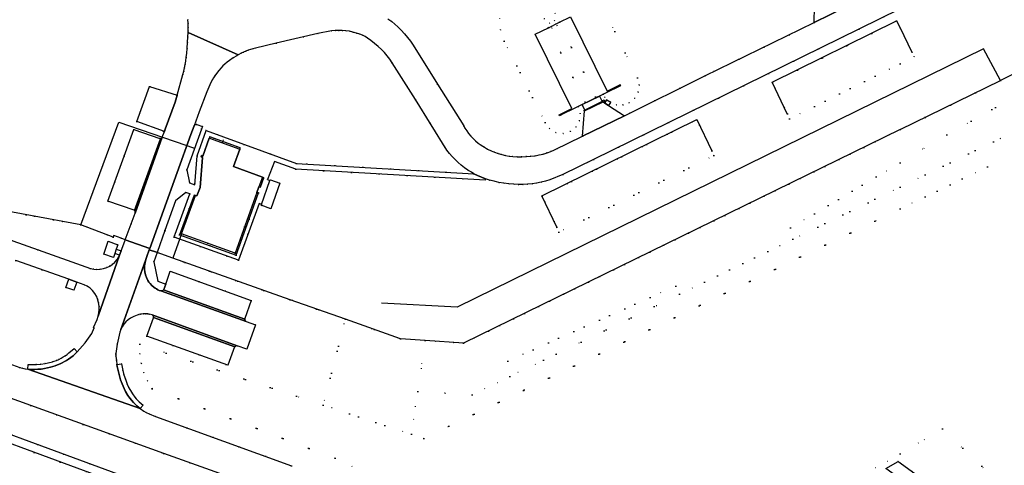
# Model space of a CAD drawing. Header units: metres. Extents: x 174791 to 179073, y 406431 to 409043.
# Tile 205 of 256: x 176796 to 177024, y 408394 to 408497. Entities that reach past the tile are written whole.
import ezdxf

# ---------------------------------------------------------------- set-up
doc = ezdxf.new("R2010")
doc.units = ezdxf.units.M
doc.linetypes.add('DOT', pattern=[6.35, 0, -6.35])
for name, color, linetype in [('overigbouwwerk_overkapping', 254, 'Continuous'), ('panden', 254, 'Continuous'), ('panden_ondergronds', 254, 'Continuous'), ('scheiding_doorgang', 254, 'Continuous'), ('scheiding_grondkering', 254, 'Continuous'), ('scheiding_hek', 254, 'Continuous'), ('scheiding_rolpoort', 254, 'Continuous'), ('terreindeelbegroeid', 254, 'DOT'), ('terreindeelonbegroeid', 254, 'DOT'), ('waterdeel', 254, 'Continuous'), ('wegdeel_molgoot', 254, 'Continuous'), ('wegdeel_opstelplaats', 254, 'Continuous'), ('wegdeel_parkeervlak', 254, 'Continuous'), ('wegdeel_rijbaan', 254, 'Continuous'), ('wegdeel_voetpad', 254, 'Continuous')]:
    doc.layers.add(name, color=color, linetype=linetype)

msp = doc.modelspace()

# ---------------------------------------------------------------- linework, layer by layer
at = {"layer": 'overigbouwwerk_overkapping'}
for points in [[(176852.219, 408454.208, 0), (176854.165, 408459.758, 0), (176854.25, 408459.934, 0), (176856.434, 408459.16, 0), (176854.324, 408453.225, 0), (176852.152, 408454.017, 0)], [(176818.584, 408443.848, 0), (176818.255, 408442.904, 0), (176817.909, 408441.912, 0), (176815.698, 408442.707, 0), (176816.735, 408445.682, 0), (176818.936, 408444.859, 0)]]:
    msp.add_polyline3d(points, close=True, dxfattribs=at)
at = {"layer": 'panden'}
msp.add_polyline3d([(176847.156, 408467.032, 0), (176847.166, 408467.028, 0), (176845.698, 408462.961, 0), (176852.4, 408460.501, 0), (176851.613, 408458.311, 0), (176851.139, 408456.992, 0), (176846.102, 408442.981, 0), (176833.705, 408447.436, 0), (176836.902, 408456.288, 0), (176836.909, 408456.308, 0), (176837.257, 408456.182, 0), (176837.974, 408458.113, 0), (176838.52, 408465.078, 0), (176838.204, 408465.197, 0), (176838.314, 408465.498, 0), (176838.633, 408465.381, 0), (176840.12, 408469.559, 0), (176840.138, 408469.553, 0)], close=True, dxfattribs=at)
at = {"layer": 'panden_ondergronds'}
msp.add_polyline3d([(176923.734, 408497.61, 0), (176932.21, 408480.438, 0), (176935.169, 408481.898, 0), (176935.179, 408481.879, 0), (176935.28, 408481.674, 0), (176921.578, 408474.911, 0), (176921.202, 408474.725, 0), (176921.091, 408474.949, 0), (176924.05, 408476.41, 0), (176915.574, 408493.582, 0), (176918.628, 408495.089, 0), (176919.233, 408495.388, 0), (176920.414, 408495.971, 0), (176921.155, 408496.337, 0)], close=True, dxfattribs=at)
at = {"layer": 'scheiding_doorgang'}
for p, q in [((176834.927, 408467.822), (176835.995, 408467.455)), ((176827.898, 408443.137), (176826.229, 408443.71))]:
    msp.add_line(p, q, dxfattribs=at)
for points in [[(176843.259, 408468.602, 0), (176843.336, 408468.85, 0), (176843.42, 408469.124, 0)], [(176843.259, 408468.602, 0), (176843.41, 408468.826, 0), (176843.336, 408468.85, 0), (176843.275, 408468.87, 0), (176843.259, 408468.602, 0)]]:
    msp.add_polyline3d(points, dxfattribs=at)
at = {"layer": 'scheiding_grondkering'}
for points in [[(176973.906, 408475.169, 0), (176970.402, 408482.466, 0), (176999.213, 408496.713, 0), (176999.955, 408495.182, 0), (177002.759, 408489.397, 0)], [(176920.55, 408448.929, 0), (176917.114, 408456.232, 0), (176952.951, 408473.853, 0), (176956.463, 408466.631, 0), (176956.466, 408466.625, 0)]]:
    msp.add_polyline3d(points, dxfattribs=at)
at = {"layer": 'scheiding_hek'}
for p, q in [((177000, 408471.509), (177023.242, 408482.869)), ((176835.995, 408467.455), (176836.721, 408467.205)), ((176833.705, 408447.436), (176831.67, 408441.801))]:
    msp.add_line(p, q, dxfattribs=at)
for points in [[(177023.242, 408482.869, 0), (177019.358, 408490.177, 0), (176897.522, 408430.436, 0), (176879.953, 408431.37, 0)], [(177032.53, 408482.463, 0), (177030.515, 408486.492, 0), (177023.242, 408482.869, 0)], [(176810.382, 408449.472, 0), (176819.15, 408473.252, 0), (176829.251, 408469.776, 0)], [(177000, 408471.509, 0), (176898.92, 408422.103, 0), (176890.096, 408422.705, 0)], [(176818.006, 408447.013, 0), (176817.85, 408446.666, 0), (176810.382, 408449.472, 0), (176786.996, 408453.828, 0), (176752.876, 408460.255, 0)], [(176871.629, 408427.665, 0), (176858.853, 408432.175, 0), (176831.67, 408441.801, 0), (176828.027, 408443.091, 0), (176827.898, 408443.137, 0)], [(176890.096, 408422.705, 0), (176884.405, 408423.155, 0), (176871.629, 408427.665, 0)]]:
    msp.add_polyline3d(points, dxfattribs=at)
at = {"layer": 'scheiding_rolpoort'}
msp.add_line((176829.251, 408469.776), (176834.927, 408467.822), dxfattribs=at)
msp.add_polyline3d([(176826.349, 408444.044, 0), (176820.668, 408446.043, 0), (176819.686, 408446.389, 0), (176818.006, 408447.013, 0)], dxfattribs=at)
at = {"layer": 'terreindeelbegroeid'}
for points in [[(177030.515, 408486.492, 0), (177023.242, 408482.869, 0), (177000, 408471.509, 0), (176898.92, 408422.103, 0), (176890.096, 408422.705, 0), (176884.405, 408423.155, 0), (176871.629, 408427.665, 0), (176858.853, 408432.175, 0), (176828.027, 408443.091, 0), (176829.852, 408448.174, 0), (176832.204, 408447.33, 0), (176832.082, 408446.993, 0), (176831.985, 408446.665, 0), (176846.841, 408441.298, 0), (176851.653, 408454.417, 0), (176852.219, 408454.208, 0), (176852.152, 408454.017, 0), (176854.324, 408453.225, 0), (176856.434, 408459.16, 0), (176854.25, 408459.934, 0), (176854.165, 408459.758, 0), (176853.589, 408459.952, 0), (176855.181, 408464.146, 0), (176860.13, 408462.379, 0), (176903.935, 408459.839, 0), (176904.053, 408460.155, 0), (176905.001, 408459.848, 0), (176906.038, 408459.57, 0), (176907.165, 408459.32, 0), (176908.302, 408459.12, 0), (176909.447, 408458.971, 0), (176910.585, 408458.873, 0), (176911.643, 408458.83, 0), (176912.702, 408458.837, 0), (176913.76, 408458.894, 0), (176914.813, 408458.999, 0), (176915.861, 408459.154, 0), (176916.9, 408459.358, 0), (176917.928, 408459.61, 0), (176918.944, 408459.909, 0), (176921.98, 408461.141, 0), (176929.016, 408464.628, 0), (176990.499, 408494.776, 0), (177000, 408499.453, 0)], [(176931.1, 408500, 0), (176939.233, 408483.485, 0), (176939.637, 408481.861, 0), (176939.408, 408480.202, 0), (176938.579, 408478.748, 0), (176937.269, 408477.706, 0), (176935.861, 408477.25, 0), (176934.381, 408477.285, 0), (176932.996, 408477.806, 0), (176933.03, 408477.859, 0), (176932.16, 408478.43, 0), (176931.652, 408479.018, 0), (176931.251, 408479.683, 0), (176935.28, 408481.674, 0), (176935.185, 408481.882, 0), (176935.179, 408481.879, 0), (176929.541, 408479.093, 0), (176921.155, 408496.337, 0), (176920.101, 408498.503, 0)], [(176980.188, 408500, 0), (176980.104, 408496.267, 0), (176954.823, 408483.956, 0), (176936.209, 408474.747, 0), (176932.544, 408477.102, 0), (176932.996, 408477.806, 0), (176934.381, 408477.285, 0), (176935.861, 408477.25, 0), (176937.269, 408477.706, 0), (176938.579, 408478.748, 0), (176939.408, 408480.202, 0), (176939.637, 408481.861, 0), (176939.233, 408483.485, 0), (176931.1, 408500, 0)], [(176907.302, 408497.307, 0), (176907.521, 408494.593, 0), (176908.346, 408491.999, 0), (176917.875, 408473.201, 0), (176918.856, 408471.783, 0), (176920.321, 408470.874, 0), (176922.028, 408470.626, 0), (176923.691, 408471.08, 0), (176924.999, 408472.117, 0), (176925.804, 408473.58, 0), (176925.979, 408475.24, 0), (176925.498, 408476.839, 0), (176926.429, 408477.299, 0), (176927.033, 408476.018, 0), (176926.848, 408475.928, 0), (176926.888, 408475.832, 0), (176926.978, 408475.875, 0), (176926.512, 408469.993, 0), (176920.052, 408466.819, 0), (176919.178, 408466.457, 0), (176918.287, 408466.143, 0), (176917.38, 408465.876, 0), (176916.461, 408465.657, 0), (176915.531, 408465.487, 0), (176914.578, 408465.365, 0), (176913.511, 408465.28, 0), (176912.441, 408465.244, 0), (176911.371, 408465.256, 0), (176910.405, 408465.312, 0), (176909.544, 408465.41, 0), (176908.69, 408465.557, 0), (176907.846, 408465.752, 0), (176906.995, 408465.999, 0), (176906.157, 408466.295, 0), (176905.336, 408466.638, 0), (176904.541, 408467.024, 0), (176903.783, 408467.448, 0), (176903.05, 408467.915, 0), (176902.346, 408468.424, 0), (176901.722, 408468.931, 0), (176901.161, 408469.452, 0), (176900.634, 408470.008, 0), (176900.145, 408470.596, 0), (176899.694, 408471.215, 0), (176899.284, 408471.862, 0), (176899.004, 408472.363, 0), (176892.954, 408482.069, 0), (176887.316, 408491.062, 0), (176886.679, 408491.972, 0), (176886, 408492.851, 0), (176885.283, 408493.7, 0), (176884.527, 408494.514, 0), (176883.718, 408495.311, 0), (176882.356, 408496.531, 0), (176881.419, 408497.149, 0)], [(176917.597, 408497.188, 0), (176918.628, 408495.089, 0), (176927.082, 408477.878, 0), (176921.487, 408475.112, 0), (176921.578, 408474.911, 0), (176921.582, 408474.903, 0), (176925.498, 408476.839, 0), (176925.979, 408475.24, 0), (176925.804, 408473.58, 0), (176924.999, 408472.117, 0), (176923.691, 408471.08, 0), (176922.028, 408470.626, 0), (176920.321, 408470.874, 0), (176918.856, 408471.783, 0), (176917.875, 408473.201, 0), (176908.346, 408491.999, 0), (176907.521, 408494.593, 0), (176907.302, 408497.307, 0)], [(176835.174, 408497.006, 0), (176835.208, 408496.144, 0), (176835.219, 408495.25, 0), (176835.206, 408494.355, 0), (176835.191, 408493.949, 0), (176835.157, 408493.011, 0), (176835.084, 408491.667, 0), (176834.992, 408490.391, 0), (176834.877, 408489.118, 0), (176834.779, 408488.253, 0), (176834.659, 408487.39, 0), (176834.529, 408486.607, 0), (176834.378, 408485.827, 0), (176834.207, 408485.051, 0), (176834.015, 408484.28, 0), (176832.65, 408479.464, 0), (176826.267, 408481.514, 0), (176823.324, 408473.378, 0), (176829.708, 408471.067, 0), (176829.238, 408469.743, 0), (176829.139, 408469.592, 0), (176828.999, 408469.477, 0), (176828.926, 408469.447, 0), (176828.794, 408469.427, 0), (176828.644, 408469.438, 0), (176822.624, 408471.543, 0), (176816.653, 408454.944, 0), (176822.713, 408452.858, 0), (176822.787, 408452.798, 0), (176822.858, 408452.701, 0), (176822.917, 408452.557, 0), (176822.949, 408452.393, 0), (176822.939, 408452.231, 0), (176822.045, 408449.746, 0), (176820.668, 408446.043, 0), (176819.686, 408446.389, 0), (176818.006, 408447.013, 0), (176817.85, 408446.666, 0), (176810.382, 408449.472, 0), (176786.996, 408453.828, 0)], [(177039.225, 408466.387, 0), (177020.232, 408462.915, 0), (177000, 408453.173, 0), (176889.781, 408400.102, 0), (176886.901, 408401.055, 0), (176888.362, 408410.957, 0), (176900.989, 408410.187, 0), (176909.719, 408414.417, 0), (176917.444, 408418.161, 0), (176920.375, 408419.559, 0), (176948.928, 408433.423, 0), (176975.184, 408446.172, 0), (177000, 408458.222, 0), (177027.428, 408471.54, 0)], [(176873.171, 408393.608, 0), (176869.254, 408395.506, 0), (176826.862, 408411.594, 0), (176825.805, 408413.413, 0), (176824.98, 408415.349, 0), (176824.379, 408417.472, 0), (176824.057, 408419.656, 0), (176824.021, 408421.862, 0), (176866.451, 408407.822, 0), (176886.901, 408401.055, 0), (176889.781, 408400.102, 0), (177000, 408453.173, 0), (177020.232, 408462.915, 0), (177039.225, 408466.387, 0)], [(176786.996, 408453.828, 0), (176810.382, 408449.472, 0), (176817.85, 408446.666, 0), (176818.006, 408447.013, 0), (176819.686, 408446.389, 0), (176820.668, 408446.043, 0), (176820.546, 408445.715, 0), (176819.707, 408443.457, 0), (176818.584, 408443.848, 0), (176818.936, 408444.859, 0), (176816.735, 408445.682, 0), (176815.698, 408442.707, 0), (176817.909, 408441.912, 0), (176818.255, 408442.904, 0), (176819.364, 408442.517, 0), (176819.17, 408442.148, 0), (176818.755, 408441.482, 0), (176818.252, 408440.88, 0), (176817.669, 408440.354, 0), (176817.059, 408439.943, 0), (176816.398, 408439.622, 0), (176815.642, 408439.373, 0), (176814.861, 408439.225, 0), (176814.105, 408439.181, 0), (176813.35, 408439.235, 0), (176812.609, 408439.386, 0), (176800.478, 408443.679, 0), (176780.647, 408450.766, 0)], [(176859.166, 408393.791, 0), (176827.658, 408405.153, 0), (176826.188, 408405.779, 0), (176825.529, 408406.096, 0), (176824.965, 408406.421, 0), (176824.135, 408406.993, 0), (176824.791, 408407.813, 0), (176823.848, 408408.557, 0), (176823.498, 408408.91, 0), (176823.165, 408409.279, 0), (176822.849, 408409.662, 0), (176822.304, 408410.421, 0), (176822.074, 408410.794, 0), (176821.512, 408411.831, 0), (176821.126, 408412.675, 0), (176820.686, 408413.812, 0), (176820.359, 408414.806, 0), (176820.083, 408415.815, 0), (176819.779, 408417.379, 0), (176818.74, 408417.18, 0), (176818.61, 408418.138, 0), (176818.505, 408419.099, 0), (176818.488, 408419.418, 0), (176818.497, 408419.737, 0), (176818.784, 408421.906, 0), (176819.415, 408424.645, 0), (176819.65, 408425.306, 0), (176819.964, 408425.933, 0), (176820.352, 408426.516, 0), (176820.81, 408427.048, 0), (176821.32, 408427.511, 0), (176821.883, 408427.908, 0), (176822.617, 408428.311, 0), (176823.388, 408428.637, 0), (176823.799, 408428.764, 0), (176824.221, 408428.849, 0), (176824.787, 408428.912, 0), (176825.357, 408428.931, 0), (176825.642, 408428.919, 0), (176825.925, 408428.885, 0), (176826.205, 408428.83, 0), (176826.87, 408428.646, 0), (176827.18, 408428.395, 0), (176827.201, 408428.074, 0), (176827.206, 408427.997, 0), (176825.686, 408423.774, 0), (176844.442, 408417.03, 0), (176845.955, 408421.244, 0), (176846.01, 408421.305, 0), (176846.208, 408421.524, 0), (176846.585, 408421.543, 0), (176848.786, 408420.766, 0), (176850.782, 408426.37, 0), (176848.629, 408427.145, 0), (176848.336, 408427.408, 0), (176848.322, 408427.704, 0), (176848.317, 408427.798, 0), (176849.826, 408432.014, 0), (176831.079, 408438.747, 0), (176830.025, 408435.788, 0), (176828.22, 408436.468, 0), (176827.243, 408440.909, 0), (176828.027, 408443.091, 0), (176858.853, 408432.175, 0), (176871.629, 408427.665, 0), (176866.451, 408407.822, 0), (176824.021, 408421.862, 0), (176824.057, 408419.656, 0), (176824.379, 408417.472, 0), (176824.98, 408415.349, 0), (176825.805, 408413.413, 0), (176826.862, 408411.594, 0), (176869.254, 408395.506, 0), (176873.171, 408393.608, 0)], [(176795.335, 408441.233, 0), (176807.63, 408436.897, 0), (176806.919, 408435.035, 0), (176808.783, 408434.372, 0), (176809.463, 408436.251, 0), (176811.173, 408435.648, 0), (176811.882, 408435.283, 0), (176812.532, 408434.822, 0), (176813.112, 408434.275, 0), (176813.609, 408433.651, 0), (176813.975, 408433.029, 0), (176814.25, 408432.361, 0), (176814.473, 408431.53, 0), (176814.596, 408430.678, 0), (176814.617, 408429.898, 0), (176814.545, 408429.12, 0), (176814.382, 408428.357, 0), (176814.13, 408427.618, 0), (176813.3, 408425.782, 0), (176813.494, 408425.681, 0), (176812.902, 408424.37, 0), (176812.146, 408423.274, 0), (176811.345, 408422.211, 0), (176810.173, 408420.785, 0), (176809.553, 408420.121, 0), (176808.849, 408420.919, 0), (176807.63, 408419.858, 0), (176807.21, 408419.531, 0), (176806.775, 408419.226, 0), (176806.326, 408418.941, 0), (176805.808, 408418.647, 0), (176805.276, 408418.378, 0), (176804.753, 408418.145, 0), (176804.22, 408417.938, 0), (176803.84, 408417.813, 0), (176802.809, 408417.557, 0), (176802.159, 408417.427, 0), (176801.123, 408417.267, 0), (176800.079, 408417.171, 0), (176798.197, 408417.181, 0), (176798.138, 408416.095, 0), (176797.501, 408416.195, 0), (176796.872, 408416.331, 0), (176796.251, 408416.504, 0), (176785.162, 408420.471, 0)], [(176762.365, 408420.821, 0), (176829.594, 408396.608, 0), (176843.635, 408391.605, 0)], [(176867.01, 408374.17, 0), (176781.52, 408405.617, 0), (176724.96, 408389.915, 0)], [(176726.458, 408388.281, 0), (176781.406, 408403.547, 0), (176865.58, 408372.583, 0)], [(176991.413, 408391.577, 0), (177000, 408396.563, 0), (177009.849, 408402.281, 0), (177023.579, 408389.199, 0)], [(177023.579, 408389.199, 0), (177009.849, 408402.281, 0), (177000, 408396.563, 0), (176991.413, 408391.577, 0)]]:
    msp.add_polyline3d(points, dxfattribs=at)
for points in [[(176931.251, 408479.683, 0), (176930.467, 408479.295, 0), (176926.429, 408477.299, 0), (176925.498, 408476.839, 0), (176921.582, 408474.903, 0), (176921.578, 408474.911, 0), (176921.487, 408475.112, 0), (176927.082, 408477.878, 0), (176918.628, 408495.089, 0), (176917.597, 408497.188, 0), (176920.101, 408498.503, 0), (176921.155, 408496.337, 0), (176929.541, 408479.093, 0), (176935.179, 408481.879, 0), (176935.185, 408481.882, 0), (176935.28, 408481.674, 0)], [(176920.607, 408495.569, 0), (176920.414, 408495.971, 0), (176920.048, 408496.736, 0), (176918.86, 408496.167, 0), (176919.233, 408495.388, 0), (176919.419, 408495.001, 0)], [(176973.861, 408475.147, 0), (176974.433, 408473.997, 0), (177000, 408486.762, 0), (177003.29, 408488.404, 0), (177002.804, 408489.419, 0), (177002.714, 408489.375, 0), (177000, 408494.975, 0), (176999.19, 408496.646, 0), (176970.468, 408482.443, 0), (176973.951, 408475.191, 0)], [(177003.29, 408488.404, 0), (177000, 408486.762, 0), (176974.433, 408473.997, 0), (176973.861, 408475.147, 0), (176973.951, 408475.191, 0), (176970.468, 408482.443, 0), (176999.19, 408496.646, 0), (177000, 408494.975, 0), (177002.714, 408489.375, 0), (177002.804, 408489.419, 0)], [(176887.833, 408478.51, 0), (176895.1, 408466.761, 0), (176895.692, 408465.999, 0), (176896.323, 408465.269, 0), (176896.991, 408464.572, 0), (176897.693, 408463.91, 0), (176898.428, 408463.285, 0), (176899.195, 408462.698, 0), (176899.99, 408462.152, 0), (176900.813, 408461.647, 0), (176901.384, 408461.329, 0), (176860.325, 408463.708, 0), (176839.363, 408471.282, 0), (176838.306, 408471.658, 0), (176838.503, 408472.211, 0), (176837.203, 408472.688, 0), (176836.827, 408472.67, 0), (176836.581, 408472.372, 0), (176837.798, 408475.625, 0), (176839.569, 408480.252, 0), (176840.465, 408482.401, 0), (176840.764, 408482.947, 0), (176841.085, 408483.48, 0), (176841.427, 408483.999, 0), (176841.791, 408484.504, 0), (176842.31, 408485.165, 0), (176842.855, 408485.805, 0), (176843.273, 408486.249, 0), (176843.715, 408486.668, 0), (176844.234, 408487.108, 0), (176844.778, 408487.517, 0), (176845.613, 408488.086, 0), (176846.47, 408488.623, 0), (176846.799, 408488.812, 0), (176846.97, 408488.91, 0), (176847.481, 408489.179, 0), (176848.01, 408489.431, 0), (176848.548, 408489.664, 0), (176849.099, 408489.878, 0), (176849.657, 408490.07, 0), (176850.222, 408490.242, 0), (176850.793, 408490.393, 0), (176855.579, 408491.486, 0), (176865.231, 408493.727, 0), (176868.378, 408494.388, 0), (176869.212, 408494.46, 0), (176870.049, 408494.483, 0), (176870.886, 408494.456, 0), (176871.719, 408494.38, 0), (176872.547, 408494.255, 0), (176873.366, 408494.082, 0), (176874.173, 408493.86, 0), (176874.966, 408493.591, 0), (176875.59, 408493.334, 0), (176876.171, 408493.038, 0), (176876.727, 408492.698, 0), (176877.525, 408492.128, 0), (176878.382, 408491.456, 0), (176879.207, 408490.744, 0), (176879.952, 408490.038, 0), (176880.637, 408489.323, 0), (176881.287, 408488.576, 0), (176881.899, 408487.799, 0), (176882.473, 408486.992, 0)], [(177035.923, 408475.681, 0), (177030.412, 408472.973, 0), (177027.428, 408471.54, 0), (177000, 408458.222, 0), (176975.184, 408446.172, 0), (176974.64, 408448.765, 0), (177000, 408463.874, 0), (177010.838, 408470.332, 0), (177032.53, 408482.463, 0)], [(176932.16, 408478.43, 0), (176931.669, 408477.664, 0), (176931.248, 408477.934, 0), (176931.385, 408478, 0), (176931.458, 408477.851, 0), (176931.739, 408477.973, 0), (176931.526, 408478.414, 0), (176931.245, 408478.265, 0), (176931.302, 408478.093, 0), (176931.088, 408477.989, 0), (176930.467, 408479.295, 0), (176931.251, 408479.683, 0), (176931.652, 408479.018, 0)], [(176920.505, 408448.908, 0), (176921.049, 408447.769, 0), (176956.892, 408465.53, 0), (176956.511, 408466.647, 0), (176956.417, 408466.615, 0), (176952.928, 408473.786, 0), (176917.18, 408456.209, 0), (176920.595, 408448.95, 0)], [(176920.505, 408448.908, 0), (176920.595, 408448.95, 0), (176917.18, 408456.209, 0), (176952.928, 408473.786, 0), (176956.417, 408466.615, 0), (176956.511, 408466.647, 0), (176956.892, 408465.53, 0), (176921.049, 408447.769, 0)], [(176839.363, 408471.282, 0), (176837.313, 408465.489, 0), (176836.747, 408458.726, 0), (176835.499, 408459.198, 0), (176834.947, 408462.217, 0), (176838.306, 408471.658, 0)], [(176847.156, 408467.032, 0), (176840.138, 408469.553, 0), (176840.241, 408469.84, 0), (176847.256, 408467.302, 0)], [(176851.613, 408458.311, 0), (176852.4, 408460.501, 0), (176852.747, 408460.385, 0), (176851.968, 408458.186, 0)], [(176832.204, 408447.33, 0), (176829.852, 408448.174, 0), (176832.312, 408455.024, 0), (176834.683, 408456.98, 0), (176835.607, 408456.666, 0)], [(176836.902, 408456.288, 0), (176833.705, 408447.436, 0), (176846.102, 408442.981, 0), (176851.139, 408456.992, 0), (176851.491, 408456.866, 0), (176846.316, 408442.496, 0), (176833.253, 408447.204, 0), (176836.596, 408456.397, 0)], [(176948.928, 408433.423, 0), (176920.375, 408419.559, 0), (176917.444, 408418.161, 0), (176909.719, 408414.417, 0), (176909.203, 408417.988, 0), (176948.071, 408435.344, 0)], [(176890.096, 408422.705, 0), (176888.362, 408410.957, 0), (176886.901, 408401.055, 0), (176866.451, 408407.822, 0), (176871.629, 408427.665, 0), (176884.405, 408423.155, 0)], [(177017.998, 408386.814, 0), (177011.34, 408390.864, 0), (177007.986, 408388.627, 0), (177000, 408394.455, 0), (176999.561, 408394.775, 0), (176996.731, 408393.124, 0), (177000, 408390.714, 0), (177012.413, 408381.564, 0), (177015.208, 408383.357, 0)]]:
    msp.add_polyline3d(points, close=True, dxfattribs=at)
at = {"layer": 'terreindeelonbegroeid'}
for points in [[(176920.607, 408495.569, 0), (176919.419, 408495.001, 0), (176919.233, 408495.388, 0), (176918.86, 408496.167, 0), (176920.048, 408496.736, 0), (176920.414, 408495.971, 0)], [(177032.53, 408482.463, 0), (177010.838, 408470.332, 0), (177000, 408463.874, 0), (176974.64, 408448.765, 0), (176975.184, 408446.172, 0), (176948.928, 408433.423, 0), (176948.071, 408435.344, 0), (176909.203, 408417.988, 0), (176909.719, 408414.417, 0), (176900.989, 408410.187, 0), (176888.362, 408410.957, 0), (176890.096, 408422.705, 0), (176898.92, 408422.103, 0), (177000, 408471.509, 0), (177023.242, 408482.869, 0), (177030.515, 408486.492, 0)]]:
    msp.add_polyline3d(points, close=True, dxfattribs=at)
at = {"layer": 'waterdeel'}
msp.add_polyline3d([(177007.986, 408388.627, 0), (177015.208, 408383.357, 0), (177012.413, 408381.564, 0), (177000, 408390.714, 0), (176996.731, 408393.124, 0), (176999.561, 408394.775, 0), (177000, 408394.455, 0)], close=True, dxfattribs=at)
at = {"layer": 'wegdeel_molgoot'}
for points in [[(176931.248, 408477.934, 0), (176931.088, 408477.989, 0), (176931.302, 408478.093, 0), (176931.245, 408478.265, 0), (176931.526, 408478.414, 0), (176931.739, 408477.973, 0), (176931.458, 408477.851, 0), (176931.385, 408478, 0)], [(176822.939, 408452.231, 0), (176822.949, 408452.393, 0), (176822.917, 408452.557, 0), (176822.858, 408452.701, 0), (176822.787, 408452.798, 0), (176828.794, 408469.427, 0), (176828.926, 408469.447, 0), (176828.999, 408469.477, 0), (176829.139, 408469.592, 0), (176829.238, 408469.743, 0)], [(176848.322, 408427.704, 0), (176848.336, 408427.408, 0), (176848.629, 408427.145, 0), (176828.876, 408434.202, 0), (176829.279, 408434.216, 0), (176829.498, 408434.452, 0)], [(176846.585, 408421.543, 0), (176846.208, 408421.524, 0), (176846.01, 408421.305, 0), (176827.201, 408428.074, 0), (176827.18, 408428.395, 0), (176826.87, 408428.646, 0)]]:
    msp.add_polyline3d(points, close=True, dxfattribs=at)
at = {"layer": 'wegdeel_opstelplaats'}
for points in [[(176932.996, 408477.806, 0), (176932.544, 408477.102, 0), (176931.669, 408477.664, 0), (176932.16, 408478.43, 0), (176933.03, 408477.859, 0)], [(176809.463, 408436.251, 0), (176808.783, 408434.372, 0), (176806.919, 408435.035, 0), (176807.63, 408436.897, 0)]]:
    msp.add_polyline3d(points, close=True, dxfattribs=at)
at = {"layer": 'wegdeel_parkeervlak'}
for points in [[(176832.65, 408479.464, 0), (176832.208, 408477.904, 0), (176829.919, 408471.662, 0), (176829.717, 408471.093, 0), (176829.708, 408471.067, 0), (176823.324, 408473.378, 0), (176826.267, 408481.514, 0)], [(176828.794, 408469.427, 0), (176822.787, 408452.798, 0), (176822.713, 408452.858, 0), (176816.653, 408454.944, 0), (176822.624, 408471.543, 0), (176828.644, 408469.438, 0)], [(176848.322, 408427.704, 0), (176829.498, 408434.452, 0), (176829.554, 408434.512, 0), (176830.025, 408435.788, 0), (176831.079, 408438.747, 0), (176849.826, 408432.014, 0), (176848.317, 408427.798, 0)], [(176846.01, 408421.305, 0), (176845.955, 408421.244, 0), (176844.442, 408417.03, 0), (176825.686, 408423.774, 0), (176827.206, 408427.997, 0), (176827.201, 408428.074, 0)]]:
    msp.add_polyline3d(points, close=True, dxfattribs=at)
at = {"layer": 'wegdeel_rijbaan'}
for points in [[(176984.833, 408503.953, 0), (176985.555, 408503.416, 0), (176988.939, 408500.899, 0), (176989.182, 408500.718, 0), (176987.718, 408500, 0), (176980.104, 408496.267, 0), (176980.188, 408500, 0), (176980.238, 408502.179, 0), (176984.432, 408504.252, 0)], [(176846.799, 408488.812, 0), (176846.47, 408488.623, 0), (176845.613, 408488.086, 0), (176844.778, 408487.517, 0), (176844.234, 408487.108, 0), (176843.715, 408486.668, 0), (176843.273, 408486.249, 0), (176842.855, 408485.805, 0), (176842.31, 408485.165, 0), (176841.791, 408484.504, 0), (176841.427, 408483.999, 0), (176841.085, 408483.48, 0), (176840.764, 408482.947, 0), (176840.465, 408482.401, 0), (176839.569, 408480.252, 0), (176837.798, 408475.625, 0), (176836.581, 408472.372, 0), (176835.837, 408470.384, 0), (176826.349, 408444.044, 0), (176820.668, 408446.043, 0), (176822.045, 408449.746, 0), (176822.939, 408452.231, 0), (176829.238, 408469.743, 0), (176829.708, 408471.067, 0), (176829.717, 408471.093, 0), (176829.919, 408471.662, 0), (176832.208, 408477.904, 0), (176832.65, 408479.464, 0), (176834.015, 408484.28, 0), (176834.207, 408485.051, 0), (176834.378, 408485.827, 0), (176834.529, 408486.607, 0), (176834.659, 408487.39, 0), (176834.779, 408488.253, 0), (176834.877, 408489.118, 0), (176834.992, 408490.391, 0), (176835.084, 408491.667, 0), (176835.157, 408493.011, 0), (176835.191, 408493.949, 0)], [(176931.088, 408477.989, 0), (176927.033, 408476.018, 0), (176926.429, 408477.299, 0), (176930.467, 408479.295, 0)], [(176931.669, 408477.664, 0), (176932.544, 408477.102, 0), (176936.209, 408474.747, 0), (176926.512, 408469.993, 0), (176926.978, 408475.875, 0), (176931.248, 408477.934, 0)], [(176931.248, 408477.934, 0), (176926.978, 408475.875, 0), (176926.888, 408475.832, 0), (176926.848, 408475.928, 0), (176927.033, 408476.018, 0), (176931.088, 408477.989, 0)], [(176826.349, 408444.044, 0), (176826.229, 408443.71, 0), (176825.679, 408442.184, 0), (176825.413, 408441.48, 0), (176819.65, 408425.306, 0), (176819.415, 408424.645, 0), (176818.784, 408421.906, 0), (176818.497, 408419.737, 0), (176818.488, 408419.418, 0), (176818.505, 408419.099, 0), (176818.61, 408418.138, 0), (176818.74, 408417.18, 0), (176818.819, 408416.736, 0), (176819.019, 408415.824, 0), (176819.407, 408414.253, 0), (176819.586, 408413.651, 0), (176819.936, 408412.711, 0), (176820.418, 408411.624, 0), (176820.737, 408410.982, 0), (176821.263, 408410.026, 0), (176821.469, 408409.715, 0), (176821.766, 408409.316, 0), (176822.084, 408408.934, 0), (176822.574, 408408.398, 0), (176823.315, 408407.662, 0), (176823.841, 408407.218, 0), (176824.135, 408406.993, 0), (176798.138, 408416.095, 0), (176798.615, 408416.049, 0), (176799.093, 408416.032, 0), (176799.767, 408416.04, 0), (176800.439, 408416.077, 0), (176801.211, 408416.151, 0), (176801.979, 408416.258, 0), (176802.664, 408416.384, 0), (176803.343, 408416.542, 0), (176803.887, 408416.696, 0), (176804.423, 408416.874, 0), (176805, 408417.095, 0), (176805.567, 408417.341, 0), (176806.086, 408417.592, 0), (176806.595, 408417.866, 0), (176807.073, 408418.15, 0), (176807.539, 408418.456, 0), (176808.061, 408418.833, 0), (176808.566, 408419.232, 0), (176809.069, 408419.666, 0), (176809.553, 408420.121, 0), (176810.173, 408420.785, 0), (176811.345, 408422.211, 0), (176812.146, 408423.274, 0), (176812.902, 408424.37, 0), (176813.494, 408425.681, 0), (176813.3, 408425.782, 0), (176814.13, 408427.618, 0), (176814.382, 408428.357, 0), (176819.364, 408442.517, 0), (176819.707, 408443.457, 0), (176820.546, 408445.715, 0), (176820.668, 408446.043, 0)], [(176828.876, 408434.202, 0), (176848.629, 408427.145, 0), (176850.782, 408426.37, 0), (176848.786, 408420.766, 0), (176846.585, 408421.543, 0), (176826.87, 408428.646, 0), (176826.205, 408428.83, 0), (176825.925, 408428.885, 0), (176825.642, 408428.919, 0), (176825.357, 408428.931, 0), (176824.787, 408428.912, 0), (176824.221, 408428.849, 0), (176823.799, 408428.764, 0), (176823.388, 408428.637, 0), (176822.617, 408428.311, 0), (176821.883, 408427.908, 0), (176821.32, 408427.511, 0), (176820.81, 408427.048, 0), (176820.352, 408426.516, 0), (176819.964, 408425.933, 0), (176819.65, 408425.306, 0), (176825.413, 408441.48, 0), (176825.232, 408440.749, 0), (176825.139, 408440.003, 0), (176825.135, 408439.25, 0), (176825.208, 408438.598, 0), (176825.358, 408437.96, 0), (176825.602, 408437.281, 0), (176825.916, 408436.632, 0), (176826.147, 408436.264, 0), (176826.415, 408435.922, 0), (176826.833, 408435.482, 0), (176827.283, 408435.075, 0), (176827.564, 408434.858, 0), (176827.86, 408434.663, 0), (176828.17, 408434.492, 0), (176828.493, 408434.345, 0)], [(176809.553, 408420.121, 0), (176809.069, 408419.666, 0), (176808.566, 408419.232, 0), (176808.061, 408418.833, 0), (176807.539, 408418.456, 0), (176807.073, 408418.15, 0), (176806.595, 408417.866, 0), (176806.086, 408417.592, 0), (176805.567, 408417.341, 0), (176805, 408417.095, 0), (176804.423, 408416.874, 0), (176803.887, 408416.696, 0), (176803.343, 408416.542, 0), (176802.664, 408416.384, 0), (176801.979, 408416.258, 0), (176801.211, 408416.151, 0), (176800.439, 408416.077, 0), (176799.767, 408416.04, 0), (176799.093, 408416.032, 0), (176798.615, 408416.049, 0), (176798.138, 408416.095, 0), (176798.197, 408417.181, 0), (176800.079, 408417.171, 0), (176801.123, 408417.267, 0), (176802.159, 408417.427, 0), (176802.809, 408417.557, 0), (176803.84, 408417.813, 0), (176804.22, 408417.938, 0), (176804.753, 408418.145, 0), (176805.276, 408418.378, 0), (176805.808, 408418.647, 0), (176806.326, 408418.941, 0), (176806.775, 408419.226, 0), (176807.21, 408419.531, 0), (176807.63, 408419.858, 0), (176808.849, 408420.919, 0)], [(176824.135, 408406.993, 0), (176823.841, 408407.218, 0), (176823.315, 408407.662, 0), (176822.574, 408408.398, 0), (176822.084, 408408.934, 0), (176821.766, 408409.316, 0), (176821.469, 408409.715, 0), (176821.263, 408410.026, 0), (176820.737, 408410.982, 0), (176820.418, 408411.624, 0), (176819.936, 408412.711, 0), (176819.586, 408413.651, 0), (176819.407, 408414.253, 0), (176819.019, 408415.824, 0), (176818.819, 408416.736, 0), (176818.74, 408417.18, 0), (176819.779, 408417.379, 0), (176820.083, 408415.815, 0), (176820.359, 408414.806, 0), (176820.686, 408413.812, 0), (176821.126, 408412.675, 0), (176821.512, 408411.831, 0), (176822.074, 408410.794, 0), (176822.304, 408410.421, 0), (176822.849, 408409.662, 0), (176823.165, 408409.279, 0), (176823.498, 408408.91, 0), (176823.848, 408408.557, 0), (176824.791, 408407.813, 0)]]:
    msp.add_polyline3d(points, close=True, dxfattribs=at)
for points in [[(177000, 408499.453, 0), (176990.499, 408494.776, 0), (176929.016, 408464.628, 0), (176921.98, 408461.141, 0), (176918.944, 408459.909, 0), (176917.928, 408459.61, 0), (176916.9, 408459.358, 0), (176915.861, 408459.154, 0), (176914.813, 408458.999, 0), (176913.76, 408458.894, 0), (176912.702, 408458.837, 0), (176911.643, 408458.83, 0), (176910.585, 408458.873, 0), (176909.447, 408458.971, 0), (176908.302, 408459.12, 0), (176907.165, 408459.32, 0), (176906.038, 408459.57, 0), (176905.001, 408459.848, 0), (176904.053, 408460.155, 0), (176903.13, 408460.507, 0), (176902.223, 408460.908, 0), (176901.384, 408461.329, 0), (176900.813, 408461.647, 0), (176899.99, 408462.152, 0), (176899.195, 408462.698, 0), (176898.428, 408463.285, 0), (176897.693, 408463.91, 0), (176896.991, 408464.572, 0), (176896.323, 408465.269, 0), (176895.692, 408465.999, 0), (176895.1, 408466.761, 0), (176887.833, 408478.51, 0), (176882.473, 408486.992, 0), (176881.899, 408487.799, 0), (176881.287, 408488.576, 0), (176880.637, 408489.323, 0), (176879.952, 408490.038, 0), (176879.207, 408490.744, 0), (176878.382, 408491.456, 0), (176877.525, 408492.128, 0), (176876.727, 408492.698, 0), (176876.171, 408493.038, 0), (176875.59, 408493.334, 0), (176874.966, 408493.591, 0), (176874.173, 408493.86, 0), (176873.366, 408494.082, 0), (176872.547, 408494.255, 0), (176871.719, 408494.38, 0), (176870.886, 408494.456, 0), (176870.049, 408494.483, 0), (176869.212, 408494.46, 0), (176868.378, 408494.388, 0), (176865.231, 408493.727, 0), (176855.579, 408491.486, 0), (176850.793, 408490.393, 0), (176850.222, 408490.242, 0), (176849.657, 408490.07, 0), (176849.099, 408489.878, 0), (176848.548, 408489.664, 0), (176848.01, 408489.431, 0), (176847.481, 408489.179, 0), (176846.97, 408488.91, 0), (176846.799, 408488.812, 0), (176835.191, 408493.949, 0), (176835.206, 408494.355, 0), (176835.219, 408495.25, 0), (176835.208, 408496.144, 0), (176835.174, 408497.006, 0)], [(176881.419, 408497.149, 0), (176882.356, 408496.531, 0), (176883.718, 408495.311, 0), (176884.527, 408494.514, 0), (176885.283, 408493.7, 0), (176886, 408492.851, 0), (176886.679, 408491.972, 0), (176887.316, 408491.062, 0), (176892.954, 408482.069, 0), (176899.004, 408472.363, 0), (176899.284, 408471.862, 0), (176899.694, 408471.215, 0), (176900.145, 408470.596, 0), (176900.634, 408470.008, 0), (176901.161, 408469.452, 0), (176901.722, 408468.931, 0), (176902.346, 408468.424, 0), (176903.05, 408467.915, 0), (176903.783, 408467.448, 0), (176904.541, 408467.024, 0), (176905.336, 408466.638, 0), (176906.157, 408466.295, 0), (176906.995, 408465.999, 0), (176907.846, 408465.752, 0), (176908.69, 408465.557, 0), (176909.544, 408465.41, 0), (176910.405, 408465.312, 0), (176911.371, 408465.256, 0), (176912.441, 408465.244, 0), (176913.511, 408465.28, 0), (176914.578, 408465.365, 0), (176915.531, 408465.487, 0), (176916.461, 408465.657, 0), (176917.38, 408465.876, 0), (176918.287, 408466.143, 0), (176919.178, 408466.457, 0), (176920.052, 408466.819, 0), (176926.512, 408469.993, 0), (176936.209, 408474.747, 0), (176954.823, 408483.956, 0), (176980.104, 408496.267, 0), (176987.718, 408500, 0)], [(176780.647, 408450.766, 0), (176800.478, 408443.679, 0), (176812.609, 408439.386, 0), (176813.35, 408439.235, 0), (176814.105, 408439.181, 0), (176814.861, 408439.225, 0), (176815.642, 408439.373, 0), (176816.398, 408439.622, 0), (176817.059, 408439.943, 0), (176817.669, 408440.354, 0), (176818.252, 408440.88, 0), (176818.755, 408441.482, 0), (176819.17, 408442.148, 0), (176819.364, 408442.517, 0), (176814.382, 408428.357, 0), (176814.545, 408429.12, 0), (176814.617, 408429.898, 0), (176814.596, 408430.678, 0), (176814.473, 408431.53, 0), (176814.25, 408432.361, 0), (176813.975, 408433.029, 0), (176813.609, 408433.651, 0), (176813.112, 408434.275, 0), (176812.532, 408434.822, 0), (176811.882, 408435.283, 0), (176811.173, 408435.648, 0), (176809.463, 408436.251, 0), (176807.63, 408436.897, 0), (176795.335, 408441.233, 0)], [(176843.635, 408391.605, 0), (176829.594, 408396.608, 0), (176762.365, 408420.821, 0), (176759.463, 408421.908, 0), (176756.505, 408422.827, 0), (176753.498, 408423.576, 0), (176750.454, 408424.153, 0), (176747.57, 408424.53, 0), (176744.67, 408424.742, 0), (176741.892, 408424.783, 0), (176739.117, 408424.657, 0), (176736.072, 408424.337, 0), (176733.051, 408423.835, 0), (176729.612, 408423.064, 0), (176726.217, 408422.116, 0), (176723.622, 408421.244, 0), (176721.075, 408420.238, 0), (176718.584, 408419.101, 0), (176716.156, 408417.837, 0), (176703.652, 408411.997, 0), (176694.045, 408407.511, 0), (176683.482, 408402.551, 0), (176647.065, 408385.45, 0)], [(176785.162, 408420.471, 0), (176796.251, 408416.504, 0), (176796.872, 408416.331, 0), (176797.501, 408416.195, 0), (176798.138, 408416.095, 0), (176824.135, 408406.993, 0), (176824.965, 408406.421, 0), (176825.529, 408406.096, 0), (176826.188, 408405.779, 0), (176827.658, 408405.153, 0), (176859.166, 408393.791, 0)]]:
    msp.add_polyline3d(points, dxfattribs=at)
at = {"layer": 'wegdeel_voetpad'}
for points in [[(176835.499, 408459.198, 0), (176836.747, 408458.726, 0), (176837.313, 408465.489, 0), (176839.363, 408471.282, 0), (176860.325, 408463.708, 0), (176901.384, 408461.329, 0), (176902.223, 408460.908, 0), (176903.13, 408460.507, 0), (176904.053, 408460.155, 0), (176903.935, 408459.839, 0), (176860.13, 408462.379, 0), (176855.181, 408464.146, 0), (176853.589, 408459.952, 0), (176854.165, 408459.758, 0), (176854.25, 408459.934, 0), (176856.434, 408459.16, 0), (176854.324, 408453.225, 0), (176852.152, 408454.017, 0), (176852.219, 408454.208, 0), (176851.653, 408454.417, 0), (176846.841, 408441.298, 0), (176831.985, 408446.665, 0), (176832.082, 408446.993, 0), (176832.204, 408447.33, 0), (176835.607, 408456.666, 0), (176834.683, 408456.98, 0), (176832.312, 408455.024, 0), (176829.852, 408448.174, 0), (176828.027, 408443.091, 0), (176827.898, 408443.137, 0), (176826.229, 408443.71, 0), (176826.349, 408444.044, 0), (176835.837, 408470.384, 0), (176836.581, 408472.372, 0), (176836.827, 408472.67, 0), (176837.203, 408472.688, 0), (176838.503, 408472.211, 0), (176838.306, 408471.658, 0), (176834.947, 408462.217, 0)], [(176837.974, 408458.113, 0), (176837.257, 408456.182, 0), (176836.909, 408456.308, 0), (176836.902, 408456.288, 0), (176836.596, 408456.397, 0), (176833.253, 408447.204, 0), (176846.316, 408442.496, 0), (176851.491, 408456.866, 0), (176851.139, 408456.992, 0), (176851.613, 408458.311, 0), (176851.968, 408458.186, 0), (176852.747, 408460.385, 0), (176852.4, 408460.501, 0), (176845.698, 408462.961, 0), (176847.166, 408467.028, 0), (176847.156, 408467.032, 0), (176847.256, 408467.302, 0), (176840.241, 408469.84, 0), (176840.138, 408469.553, 0), (176840.12, 408469.559, 0), (176838.633, 408465.381, 0), (176838.314, 408465.498, 0), (176838.204, 408465.197, 0), (176838.52, 408465.078, 0)], [(176819.707, 408443.457, 0), (176819.364, 408442.517, 0), (176818.255, 408442.904, 0), (176817.909, 408441.912, 0), (176815.698, 408442.707, 0), (176816.735, 408445.682, 0), (176818.936, 408444.859, 0), (176818.584, 408443.848, 0)], [(176828.027, 408443.091, 0), (176827.243, 408440.909, 0), (176828.22, 408436.468, 0), (176830.025, 408435.788, 0), (176829.554, 408434.512, 0), (176829.498, 408434.452, 0), (176829.279, 408434.216, 0), (176828.876, 408434.202, 0), (176828.493, 408434.345, 0), (176828.17, 408434.492, 0), (176827.86, 408434.663, 0), (176827.564, 408434.858, 0), (176827.283, 408435.075, 0), (176826.833, 408435.482, 0), (176826.415, 408435.922, 0), (176826.147, 408436.264, 0), (176825.916, 408436.632, 0), (176825.602, 408437.281, 0), (176825.358, 408437.96, 0), (176825.208, 408438.598, 0), (176825.135, 408439.25, 0), (176825.139, 408440.003, 0), (176825.232, 408440.749, 0), (176825.413, 408441.48, 0), (176825.679, 408442.184, 0), (176826.229, 408443.71, 0), (176827.898, 408443.137, 0)], [(176888.225, 408329.325, 0), (176887.586, 408329.015, 0), (176886.38, 408328.606, 0), (176865.58, 408372.583, 0), (176781.406, 408403.547, 0), (176726.458, 408388.281, 0), (176725.43, 408385.389, 0), (176723.552, 408386.064, 0), (176724.96, 408389.915, 0), (176781.52, 408405.617, 0), (176867.01, 408374.17, 0)]]:
    msp.add_polyline3d(points, close=True, dxfattribs=at)

doc.saveas('drawing.dxf')
